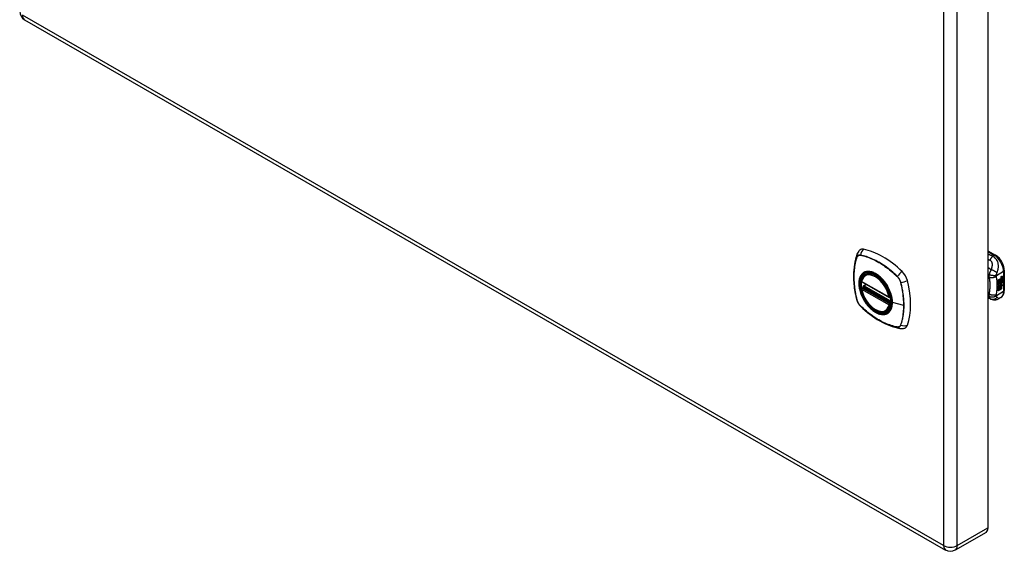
# Model space of a CAD drawing. Header units: inches. Extents: x 5.2 to 98, y 7.4 to 63.6.
# Tile 75 of 82: x 83.1 to 98, y 24.7 to 32.7. Entities that reach past the tile are written whole.
import ezdxf

# ---------------------------------------------------------------- set-up
doc = ezdxf.new("R2010")
doc.units = ezdxf.units.IN
doc.header["$LTSCALE"] = 6.250991
doc.header["$MEASUREMENT"] = 0
doc.layers.add('Visible Edges(ANSI)', color=7, linetype='Continuous', lineweight=25)
doc.layers.add('Visible Tangent Edges(ANSI)', color=7, linetype='Continuous', lineweight=25)

msp = doc.modelspace()

# ---------------------------------------------------------------- linework, layer by layer
at = {"layer": 'Visible Edges(ANSI)'}
for p, q in [((97.723, 44.295), (97.723, 25.074)), ((83.207, 32.732), (97.085, 24.74)), ((97.723, 29.249), (97.838, 29.183)), ((97.969, 28.956), (97.969, 28.65)), ((95.822, 28.783), (96.236, 28.545)), ((95.879, 28.887), (95.896, 28.897)), ((97.878, 28.811), (97.916, 28.832)), ((97.878, 28.796), (97.915, 28.817)), ((97.916, 28.817), (97.878, 28.795)), ((97.878, 28.792), (97.916, 28.814)), ((97.878, 28.795), (97.878, 28.811)), ((97.878, 28.778), (97.919, 28.801)), ((97.921, 28.801), (97.878, 28.776)), ((97.878, 28.774), (97.925, 28.801)), ((97.878, 28.776), (97.878, 28.792)), ((97.878, 28.759), (97.915, 28.78)), ((97.915, 28.824), (97.918, 28.825)), ((97.915, 28.817), (97.915, 28.824)), ((97.916, 28.823), (97.915, 28.824)), ((97.916, 28.817), (97.915, 28.817)), ((97.915, 28.803), (97.915, 28.813)), ((97.916, 28.802), (97.915, 28.803)), ((97.915, 28.793), (97.92, 28.798)), ((97.915, 28.78), (97.915, 28.793)), ((97.916, 28.792), (97.915, 28.793)), ((97.916, 28.779), (97.915, 28.78)), ((97.919, 28.825), (97.916, 28.823)), ((97.916, 28.823), (97.916, 28.817)), ((97.916, 28.814), (97.916, 28.802)), ((97.916, 28.802), (97.921, 28.801)), ((97.925, 28.801), (97.916, 28.792)), ((97.916, 28.792), (97.916, 28.779)), ((97.918, 28.817), (97.942, 28.826)), ((97.919, 28.825), (97.918, 28.826)), ((97.943, 28.825), (97.918, 28.816)), ((97.918, 28.822), (97.922, 28.824)), ((97.918, 28.816), (97.918, 28.822)), ((97.918, 28.813), (97.93, 28.807)), ((97.918, 28.804), (97.918, 28.813)), ((97.918, 28.804), (97.925, 28.802)), ((97.926, 28.802), (97.918, 28.804)), ((97.918, 28.791), (97.926, 28.8)), ((97.918, 28.785), (97.929, 28.798)), ((97.93, 28.797), (97.918, 28.782)), ((97.918, 28.782), (97.918, 28.791)), ((97.922, 28.826), (97.921, 28.827)), ((97.924, 28.846), (97.922, 28.847)), ((97.923, 28.844), (97.922, 28.844)), ((97.924, 28.828), (97.922, 28.829)), ((97.922, 28.824), (97.922, 28.826)), ((97.926, 28.802), (97.925, 28.802)), ((97.926, 28.857), (97.942, 28.863)), ((97.926, 28.839), (97.942, 28.845)), ((97.926, 28.8), (97.926, 28.802)), ((97.927, 28.864), (97.943, 28.869)), ((97.943, 28.862), (97.927, 28.856)), ((97.943, 28.844), (97.927, 28.838)), ((97.93, 28.797), (97.929, 28.798)), ((97.929, 28.798), (97.942, 28.792)), ((97.93, 28.807), (97.943, 28.822)), ((97.943, 28.791), (97.93, 28.797)), ((97.931, 28.766), (97.931, 28.785)), ((97.932, 28.786), (97.932, 28.766)), ((97.933, 28.847), (97.943, 28.851)), ((97.933, 28.829), (97.943, 28.833)), ((97.933, 28.804), (97.942, 28.814)), ((97.933, 28.803), (97.933, 28.804)), ((97.934, 28.803), (97.933, 28.804)), ((97.934, 28.802), (97.933, 28.803)), ((97.943, 28.813), (97.934, 28.803)), ((97.934, 28.803), (97.934, 28.802)), ((97.934, 28.802), (97.943, 28.8)), ((97.938, 28.785), (97.942, 28.788)), ((97.942, 28.863), (97.942, 28.869)), ((97.943, 28.862), (97.942, 28.863)), ((97.942, 28.845), (97.942, 28.851)), ((97.943, 28.844), (97.942, 28.845)), ((97.942, 28.826), (97.942, 28.832)), ((97.943, 28.825), (97.942, 28.826)), ((97.942, 28.814), (97.942, 28.82)), ((97.943, 28.813), (97.942, 28.814)), ((97.942, 28.792), (97.942, 28.8)), ((97.943, 28.791), (97.942, 28.792)), ((97.943, 28.869), (97.943, 28.862)), ((97.943, 28.851), (97.943, 28.844)), ((97.943, 28.833), (97.943, 28.825)), ((97.943, 28.822), (97.943, 28.813)), ((97.943, 28.8), (97.943, 28.791)), ((95.822, 28.688), (95.836, 28.696)), ((95.841, 28.707), (95.841, 28.71)), ((95.847, 28.721), (95.888, 28.745)), ((97.878, 28.737), (97.878, 28.774)), ((97.879, 28.758), (97.878, 28.758)), ((97.878, 28.738), (97.889, 28.738)), ((97.878, 28.704), (97.902, 28.737)), ((97.891, 28.737), (97.878, 28.737)), ((97.878, 28.72), (97.891, 28.737)), ((97.878, 28.647), (97.878, 28.72)), ((97.879, 28.701), (97.878, 28.701)), ((97.878, 28.649), (97.892, 28.657)), ((97.893, 28.656), (97.878, 28.647)), ((97.916, 28.779), (97.879, 28.758)), ((97.879, 28.758), (97.902, 28.751)), ((97.904, 28.736), (97.879, 28.701)), ((97.879, 28.701), (97.893, 28.71)), ((97.891, 28.737), (97.889, 28.738)), ((97.892, 28.657), (97.892, 28.709)), ((97.893, 28.656), (97.892, 28.657)), ((97.893, 28.71), (97.893, 28.656)), ((97.895, 28.711), (97.91, 28.72)), ((97.895, 28.657), (97.895, 28.711)), ((97.895, 28.659), (97.909, 28.667)), ((97.91, 28.666), (97.895, 28.657)), ((97.902, 28.751), (97.916, 28.771)), ((97.904, 28.736), (97.902, 28.737)), ((97.902, 28.737), (97.916, 28.734)), ((97.917, 28.733), (97.904, 28.736)), ((97.909, 28.667), (97.909, 28.719)), ((97.91, 28.666), (97.909, 28.667)), ((97.91, 28.72), (97.91, 28.666)), ((97.912, 28.729), (97.917, 28.733)), ((97.926, 28.729), (97.912, 28.729)), ((97.913, 28.75), (97.918, 28.757)), ((97.914, 28.75), (97.913, 28.75)), ((97.913, 28.73), (97.925, 28.73)), ((97.913, 28.721), (97.926, 28.729)), ((97.913, 28.667), (97.913, 28.721)), ((97.913, 28.669), (97.926, 28.677)), ((97.928, 28.676), (97.913, 28.667)), ((97.92, 28.756), (97.914, 28.75)), ((97.914, 28.75), (97.935, 28.744)), ((97.917, 28.733), (97.916, 28.734)), ((97.92, 28.756), (97.918, 28.757)), ((97.923, 28.764), (97.922, 28.765)), ((97.926, 28.729), (97.925, 28.73)), ((97.926, 28.677), (97.926, 28.729)), ((97.928, 28.729), (97.926, 28.729)), ((97.926, 28.729), (97.949, 28.729)), ((97.928, 28.676), (97.926, 28.677)), ((97.928, 28.777), (97.927, 28.778)), ((97.927, 28.74), (97.933, 28.745)), ((97.928, 28.739), (97.927, 28.74)), ((97.928, 28.764), (97.928, 28.777)), ((97.935, 28.744), (97.928, 28.739)), ((97.928, 28.739), (97.95, 28.728)), ((97.928, 28.729), (97.928, 28.676)), ((97.95, 28.728), (97.928, 28.729)), ((97.932, 28.766), (97.931, 28.766)), ((96.248, 28.545), (96.251, 28.547)), ((97.769, 28.519), (97.723, 28.537)), ((97.772, 28.518), (97.769, 28.519)), ((97.916, 28.544), (97.876, 28.521)), ((96.191, 28.345), (96.208, 28.355)), ((97.693, 25.006), (97.23, 24.74))]:
    msp.add_line(p, q, dxfattribs=at)
at = {"layer": 'Visible Edges(ANSI)', "flags": 128}
for points in [[(95.792, 29.259), (95.784, 29.252), (95.777, 29.244), (95.765, 29.228), (95.755, 29.212), (95.748, 29.196)], [(95.748, 29.196), (95.736, 29.159), (95.726, 29.121), (95.717, 29.082), (95.71, 29.043), (95.705, 29.002), (95.701, 28.961), (95.699, 28.919), (95.698, 28.876), (95.699, 28.832), (95.701, 28.789), (95.705, 28.744), (95.71, 28.699), (95.717, 28.654), (95.725, 28.608), (95.734, 28.562), (95.745, 28.516)], [(97.969, 28.956), (97.968, 28.972), (97.966, 28.988), (97.963, 29.005), (97.959, 29.021), (97.953, 29.038), (97.947, 29.054), (97.939, 29.07), (97.931, 29.085), (97.922, 29.101), (97.912, 29.115), (97.901, 29.129), (97.889, 29.142), (97.877, 29.154), (97.864, 29.164), (97.851, 29.174), (97.838, 29.183)], [(95.816, 28.796), (95.82, 28.811), (95.826, 28.825), (95.832, 28.838), (95.839, 28.85), (95.848, 28.861), (95.857, 28.871), (95.867, 28.88), (95.879, 28.887)], [(96.14, 28.81), (96.158, 28.788), (96.175, 28.765), (96.192, 28.74), (96.207, 28.715), (96.221, 28.69), (96.234, 28.663), (96.245, 28.636), (96.255, 28.61)], [(96.191, 28.345), (96.179, 28.339), (96.167, 28.335), (96.155, 28.332), (96.141, 28.33), (96.128, 28.329), (96.114, 28.33), (96.1, 28.332), (96.085, 28.336), (96.071, 28.34), (96.056, 28.346), (96.041, 28.353), (96.027, 28.361), (96.012, 28.37), (95.997, 28.38), (95.983, 28.392), (95.969, 28.404), (95.955, 28.417), (95.942, 28.431), (95.929, 28.445), (95.916, 28.461), (95.904, 28.477), (95.892, 28.493), (95.881, 28.51), (95.871, 28.528), (95.861, 28.546), (95.853, 28.564), (95.844, 28.582), (95.837, 28.601), (95.831, 28.62), (95.825, 28.638), (95.82, 28.657), (95.816, 28.675)], [(95.836, 28.696), (95.838, 28.697), (95.84, 28.701), (95.841, 28.704), (95.841, 28.707)], [(97.916, 28.544), (97.929, 28.553), (97.94, 28.564), (97.949, 28.576), (97.957, 28.589), (97.962, 28.604), (97.966, 28.619), (97.968, 28.634), (97.969, 28.65)], [(95.745, 28.516), (95.749, 28.501), (95.755, 28.487), (95.761, 28.474), (95.768, 28.461), (95.775, 28.448), (95.784, 28.436), (95.794, 28.425), (95.804, 28.414)], [(97.876, 28.521), (97.867, 28.516), (97.858, 28.512), (97.848, 28.509), (97.838, 28.507), (97.828, 28.506), (97.819, 28.506), (97.809, 28.507), (97.8, 28.509), (97.797, 28.509), (97.794, 28.51), (97.79, 28.511), (97.784, 28.513), (97.778, 28.515), (97.772, 28.518)], [(95.804, 28.414), (95.839, 28.381), (95.874, 28.35), (95.909, 28.32), (95.945, 28.292), (95.981, 28.265), (96.018, 28.24), (96.055, 28.216), (96.092, 28.194), (96.129, 28.173), (96.167, 28.154), (96.205, 28.137), (96.243, 28.121), (96.28, 28.108), (96.318, 28.096), (96.356, 28.086), (96.394, 28.078)], [(96.394, 28.078), (96.411, 28.076), (96.43, 28.076), (96.45, 28.078), (96.46, 28.081), (96.469, 28.084)]]:
    msp.add_lwpolyline(points, dxfattribs=at)
at = {"layer": 'Visible Edges(ANSI)'}
for centre, radius, start, end in [((83.28, 32.858), 0.146, 180, 240.064), ((95.828, 28.793), 0.0118, 166.5789, 240.064), ((95.828, 28.677), 0.0118, 119.936, 190.602), ((95.853, 28.711), 0.0118, 119.936, 187.8207), ((96.242, 28.555), 0.0118, 240.064, 299.936), ((97.157, 24.867), 0.146, 240.064, 299.936)]:
    msp.add_arc(centre, radius, start, end, dxfattribs=at)
for centre, major_axis, start_param, end_param in [((95.889, 29.111), (-0.088, 0.154), 5.827357, 6.382176), ((96.139, 28.113), (-0.639, 1.109), 5.172085, 5.827357), ((96.035, 28.616), (-0.157, 0.273), 5.503606, 6.749051), ((96.39, 28.822), (0.088, -0.154), 1.114968, 2.030492), ((96.035, 28.616), (-0.157, 0.273), 0.593057, 1.013697), ((95.652, 28.957), (-0.639, 1.109), 3.601288, 4.256561), ((97.926, 28.839), (-0.008, -0.0139), 5.599531, 6.283185), ((97.927, 28.839), (-0.008, -0.0139), 5.474827, 6.308913), ((97.922, 28.855), (0.00349, 0.00607), 1.10591, 2.348655), ((97.929, 28.859), (-0.0082, -0.0142), 5.490247, 6.612005), ((97.922, 28.837), (0.00337, 0.00586), 1.080045, 2.345144), ((97.928, 28.84), (-0.008, -0.0139), 5.486737, 6.497871), ((97.925, 28.847), (0.0096, 0.0166), 0.591478, 1.10591), ((97.927, 28.859), (-0.0082, -0.0142), 0.086325, 0.32882), ((97.924, 28.828), (0.0096, 0.0166), 0.846591, 1.080045), ((97.927, 28.841), (-0.008, -0.0139), 0.088333, 0.214686), ((97.924, 28.852), (0.002, 0.00347), 1.194468, 2.460773), ((97.927, 28.854), (-0.00419, -0.00728), 5.602365, 6.283185), ((97.924, 28.834), (0.002, 0.00347), 1.194614, 2.459504), ((97.927, 28.836), (-0.00419, -0.00728), 5.601097, 6.283185), ((97.925, 28.85), (0.00409, 0.00711), 0.608795, 1.194468), ((97.925, 28.851), (-0.002, -0.00347), 4.33606, 5.602365), ((97.928, 28.854), (-0.00419, -0.00728), 5.602365, 6.501309), ((97.925, 28.832), (0.00409, 0.00711), 0.608932, 1.194614), ((97.925, 28.833), (-0.002, -0.00347), 4.336206, 5.601097), ((97.928, 28.835), (-0.00419, -0.00728), 5.601097, 6.50115), ((97.927, 28.768), (0.0094, 0.0163), 0.3673, 1.199629), ((97.926, 28.849), (-0.00409, -0.00711), 3.750388, 4.33606), ((97.926, 28.831), (-0.00409, -0.00711), 3.750524, 4.336206), ((97.936, 28.874), (-0.0155, -0.0269), 0.234705, 0.623342), ((97.937, 28.856), (-0.0155, -0.0269), 0.217964, 0.608932), ((97.925, 28.771), (0.0102, 0.0177), 5.053908, 5.889616), ((97.913, 28.763), (0.0202, 0.0351), 5.348557, 5.747216), ((97.915, 28.762), (-0.0202, -0.0351), 2.206964, 2.656801), ((97.93, 28.776), (-0.011, -0.0191), 5.44239, 6.249461), ((97.931, 28.775), (-0.011, -0.0191), 5.27034, 6.249461), ((97.924, 28.773), (0.00506, 0.00878), 1.199629, 2.268394), ((97.931, 28.775), (-0.0099, -0.0173), 5.328451, 6.266738), ((97.925, 28.772), (-0.00364, -0.00633), 4.818058, 5.834093), ((97.928, 28.774), (-0.00559, -0.00971), 5.834093, 6.283185), ((97.924, 28.772), (0.00318, 0.00552), 0.285255, 1.676465), ((97.926, 28.771), (-0.00364, -0.00633), 4.818058, 5.834093), ((97.933, 28.782), (-0.0132, -0.023), 0.05511, 0.723506), ((97.935, 28.781), (-0.0132, -0.023), 6.266738, 7.006692), ((97.926, 28.771), (0.00318, 0.00552), 0.285255, 1.676465), ((97.929, 28.774), (-0.00559, -0.00971), 5.834093, 6.944434), ((97.933, 28.771), (0.0066, 0.0114), 3.865099, 5.348557), ((97.934, 28.771), (0.00319, 0.00555), 3.637533, 5.053908), ((97.934, 28.77), (-0.0066, -0.0114), 0.723506, 2.206964), ((96.035, 28.616), (0.157, -0.273), 5.81732, 7.062765), ((96.39, 28.242), (0.088, -0.154), 6.184194, 6.742881), ((97.62, 25.133), (0.073, -0.127), 0, 0.787332)]:
    msp.add_ellipse(centre, major_axis=major_axis, ratio=0.578093, start_param=start_param, end_param=end_param, dxfattribs=at)
msp.add_ellipse((96.031, 28.614), major_axis=(-0.16, 0.277), ratio=0.578093, dxfattribs=at)
at = {"layer": 'Visible Tangent Edges(ANSI)'}
for p, q in [((97.054, 44.029), (97.054, 24.807)), ((97.261, 24.807), (97.261, 44.029)), ((97.054, 24.807), (83.177, 32.799)), ((97.723, 29.236), (97.818, 29.181)), ((95.749, 29.151), (95.749, 29.151)), ((95.8, 29.181), (95.801, 29.181)), ((97.818, 29.181), (97.795, 29.168)), ((97.85, 28.878), (97.957, 28.94)), ((97.957, 28.94), (97.957, 28.634)), ((96.233, 28.55), (95.819, 28.789)), ((96.355, 28.862), (96.355, 28.862)), ((97.723, 28.863), (97.739, 28.852)), ((97.922, 28.85), (97.921, 28.85)), ((97.922, 28.831), (97.921, 28.832)), ((97.924, 28.854), (97.922, 28.855)), ((97.924, 28.836), (97.922, 28.836)), ((97.927, 28.856), (97.926, 28.857)), ((97.927, 28.838), (97.926, 28.839)), ((95.819, 28.673), (96.233, 28.434)), ((95.828, 28.687), (95.839, 28.694)), ((96.242, 28.449), (95.828, 28.687)), ((95.839, 28.694), (96.253, 28.455)), ((96.257, 28.471), (95.847, 28.706)), ((95.853, 28.721), (95.891, 28.743)), ((96.257, 28.488), (95.853, 28.721)), ((96.407, 28.772), (96.407, 28.772)), ((97.957, 28.634), (97.85, 28.572)), ((97.922, 28.766), (97.92, 28.767)), ((97.922, 28.772), (97.921, 28.773)), ((97.933, 28.759), (97.932, 28.759)), ((97.943, 28.773), (97.942, 28.774)), ((95.749, 28.51), (95.749, 28.51)), ((96.25, 28.553), (96.25, 28.553)), ((97.739, 28.599), (97.723, 28.606)), ((95.801, 28.42), (95.8, 28.42)), ((96.253, 28.455), (96.242, 28.449)), ((96.25, 28.432), (96.252, 28.433)), ((96.453, 28.425), (96.282, 28.468)), ((96.355, 28.101), (96.355, 28.101)), ((96.407, 28.131), (96.407, 28.131)), ((97.261, 24.807), (97.723, 25.074))]:
    msp.add_line(p, q, dxfattribs=at)
at = {"layer": 'Visible Tangent Edges(ANSI)', "flags": 128}
for points in [[(95.748, 29.153), (95.741, 29.131), (95.734, 29.109), (95.728, 29.086), (95.723, 29.063), (95.718, 29.039), (95.714, 29.014), (95.71, 28.989), (95.707, 28.963), (95.705, 28.937), (95.703, 28.911), (95.702, 28.884), (95.702, 28.857), (95.702, 28.83), (95.703, 28.802), (95.705, 28.774), (95.707, 28.746), (95.71, 28.717), (95.714, 28.688), (95.718, 28.659), (95.723, 28.63), (95.728, 28.6), (95.734, 28.57), (95.741, 28.54), (95.748, 28.51)], [(95.749, 28.51), (95.741, 28.54), (95.735, 28.57), (95.729, 28.6), (95.723, 28.629), (95.718, 28.659), (95.714, 28.688), (95.711, 28.717), (95.708, 28.745), (95.706, 28.774), (95.704, 28.802), (95.703, 28.829), (95.703, 28.857), (95.703, 28.884), (95.704, 28.91), (95.705, 28.936), (95.708, 28.962), (95.711, 28.988), (95.714, 29.013), (95.718, 29.037), (95.723, 29.061), (95.729, 29.084), (95.735, 29.107), (95.741, 29.129), (95.749, 29.151)], [(95.801, 29.184), (95.798, 29.184), (95.795, 29.185), (95.792, 29.185), (95.789, 29.185), (95.786, 29.185), (95.783, 29.184), (95.781, 29.184), (95.778, 29.183), (95.775, 29.182), (95.773, 29.182), (95.77, 29.18), (95.768, 29.179), (95.766, 29.178), (95.764, 29.176), (95.762, 29.175), (95.76, 29.173), (95.758, 29.171), (95.756, 29.169), (95.755, 29.166), (95.753, 29.164), (95.752, 29.161), (95.75, 29.159), (95.749, 29.156), (95.748, 29.153)], [(95.749, 29.151), (95.75, 29.154), (95.751, 29.157), (95.752, 29.159), (95.754, 29.162), (95.755, 29.164), (95.757, 29.166), (95.759, 29.168), (95.76, 29.17), (95.762, 29.172), (95.764, 29.174), (95.766, 29.175), (95.769, 29.177), (95.771, 29.178), (95.773, 29.179), (95.776, 29.18), (95.778, 29.181), (95.781, 29.181), (95.783, 29.182), (95.786, 29.182), (95.789, 29.182), (95.792, 29.182), (95.795, 29.182), (95.797, 29.182), (95.8, 29.181)], [(96.357, 28.864), (96.334, 28.885), (96.311, 28.906), (96.289, 28.926), (96.266, 28.945), (96.242, 28.964), (96.219, 28.982), (96.196, 29), (96.172, 29.017), (96.149, 29.033), (96.125, 29.048), (96.101, 29.063), (96.078, 29.077), (96.054, 29.09), (96.031, 29.102), (96.007, 29.114), (95.984, 29.125), (95.961, 29.135), (95.937, 29.144), (95.914, 29.153), (95.891, 29.161), (95.868, 29.168), (95.846, 29.174), (95.823, 29.179), (95.801, 29.184)], [(95.801, 29.181), (95.823, 29.177), (95.846, 29.172), (95.868, 29.166), (95.891, 29.159), (95.914, 29.151), (95.937, 29.143), (95.96, 29.133), (95.984, 29.123), (96.007, 29.112), (96.03, 29.101), (96.054, 29.088), (96.077, 29.075), (96.101, 29.061), (96.124, 29.047), (96.148, 29.031), (96.171, 29.015), (96.195, 28.998), (96.218, 28.981), (96.241, 28.963), (96.265, 28.944), (96.287, 28.924), (96.31, 28.904), (96.333, 28.883), (96.355, 28.862)], [(97.795, 29.168), (97.792, 29.169), (97.789, 29.17), (97.786, 29.171), (97.783, 29.173), (97.78, 29.174), (97.777, 29.175), (97.774, 29.176), (97.771, 29.177), (97.768, 29.178), (97.765, 29.18), (97.762, 29.181), (97.759, 29.182), (97.756, 29.183), (97.753, 29.184), (97.75, 29.186), (97.747, 29.187), (97.744, 29.188), (97.741, 29.189), (97.738, 29.19), (97.735, 29.191), (97.732, 29.193), (97.729, 29.194), (97.726, 29.195), (97.723, 29.196)], [(97.723, 29.121), (97.724, 29.12), (97.726, 29.12), (97.727, 29.119), (97.728, 29.119), (97.729, 29.118), (97.73, 29.118), (97.732, 29.117), (97.733, 29.117), (97.734, 29.116), (97.735, 29.116), (97.736, 29.115), (97.738, 29.115), (97.739, 29.114), (97.74, 29.114), (97.741, 29.113), (97.742, 29.113), (97.744, 29.113), (97.745, 29.112), (97.746, 29.112), (97.747, 29.111), (97.749, 29.111), (97.75, 29.11), (97.751, 29.11), (97.752, 29.109)], [(97.795, 29.168), (97.793, 29.166), (97.791, 29.164), (97.789, 29.163), (97.787, 29.161), (97.785, 29.159), (97.783, 29.157), (97.781, 29.155), (97.78, 29.152), (97.778, 29.15), (97.776, 29.148), (97.774, 29.145), (97.772, 29.143), (97.77, 29.14), (97.768, 29.138), (97.767, 29.135), (97.765, 29.132), (97.763, 29.13), (97.762, 29.127), (97.76, 29.124), (97.758, 29.121), (97.757, 29.118), (97.755, 29.115), (97.754, 29.112), (97.752, 29.109)], [(97.752, 29.109), (97.758, 29.107), (97.763, 29.103), (97.768, 29.099), (97.772, 29.094), (97.775, 29.088), (97.778, 29.083), (97.78, 29.077), (97.782, 29.07), (97.783, 29.064), (97.784, 29.057), (97.784, 29.051), (97.785, 29.044), (97.785, 29.038), (97.784, 29.031), (97.784, 29.024), (97.783, 29.017), (97.782, 29.011), (97.781, 29.004), (97.78, 28.997), (97.778, 28.99), (97.776, 28.984), (97.774, 28.977), (97.772, 28.97), (97.77, 28.963)], [(97.858, 28.915), (97.862, 28.924), (97.865, 28.933), (97.868, 28.942), (97.87, 28.951), (97.873, 28.96), (97.875, 28.969), (97.877, 28.979), (97.878, 28.989), (97.879, 28.999), (97.88, 29.009), (97.88, 29.02), (97.88, 29.031), (97.878, 29.042), (97.877, 29.054), (97.874, 29.066), (97.87, 29.078), (97.865, 29.091), (97.859, 29.104), (97.852, 29.116), (97.843, 29.128), (97.832, 29.14), (97.821, 29.151), (97.808, 29.16), (97.795, 29.168)], [(96.28, 28.47), (96.274, 28.412), (96.257, 28.363), (96.229, 28.326), (96.193, 28.302), (96.149, 28.292), (96.099, 28.297), (96.046, 28.317), (95.993, 28.351), (95.941, 28.396), (95.893, 28.452), (95.852, 28.515), (95.819, 28.582), (95.796, 28.652), (95.784, 28.719), (95.782, 28.782), (95.793, 28.836), (95.814, 28.881), (95.845, 28.913), (95.885, 28.931), (95.931, 28.935), (95.983, 28.924), (96.036, 28.898), (96.089, 28.86), (96.139, 28.81)], [(95.869, 28.931), (95.867, 28.93), (95.866, 28.929), (95.864, 28.929), (95.863, 28.928), (95.861, 28.927), (95.86, 28.927), (95.859, 28.926), (95.857, 28.925), (95.856, 28.925), (95.854, 28.924), (95.853, 28.923), (95.852, 28.922), (95.85, 28.921), (95.849, 28.921), (95.847, 28.92), (95.846, 28.919), (95.845, 28.918), (95.843, 28.917), (95.842, 28.916), (95.841, 28.915), (95.839, 28.914), (95.838, 28.913), (95.837, 28.912), (95.836, 28.911)], [(96.191, 28.745), (96.179, 28.762), (96.167, 28.779), (96.155, 28.794), (96.142, 28.81), (96.129, 28.825), (96.116, 28.839), (96.102, 28.852), (96.088, 28.864), (96.074, 28.876), (96.059, 28.887), (96.045, 28.896), (96.03, 28.905), (96.015, 28.913), (96.001, 28.92), (95.987, 28.926), (95.972, 28.931), (95.958, 28.934), (95.944, 28.937), (95.931, 28.939), (95.917, 28.939), (95.905, 28.939), (95.892, 28.937), (95.88, 28.934), (95.869, 28.931)], [(97.77, 28.963), (97.768, 28.964), (97.766, 28.966), (97.764, 28.967), (97.762, 28.968), (97.76, 28.97), (97.758, 28.971), (97.756, 28.972), (97.754, 28.974), (97.752, 28.975), (97.75, 28.977), (97.748, 28.978), (97.747, 28.979), (97.745, 28.981), (97.743, 28.982), (97.741, 28.983), (97.739, 28.985), (97.737, 28.986), (97.735, 28.987), (97.733, 28.989), (97.731, 28.99), (97.729, 28.991), (97.727, 28.993), (97.725, 28.994), (97.723, 28.995)], [(97.77, 28.963), (97.768, 28.96), (97.766, 28.957), (97.765, 28.954), (97.763, 28.951), (97.762, 28.948), (97.76, 28.946), (97.759, 28.943), (97.757, 28.94), (97.756, 28.937), (97.755, 28.934), (97.754, 28.931), (97.752, 28.928), (97.751, 28.924), (97.75, 28.921), (97.748, 28.917), (97.747, 28.914), (97.746, 28.911), (97.745, 28.907), (97.744, 28.904), (97.743, 28.901), (97.742, 28.898), (97.742, 28.894), (97.741, 28.891), (97.74, 28.888)], [(97.858, 28.915), (97.856, 28.918), (97.854, 28.92), (97.851, 28.922), (97.848, 28.925), (97.845, 28.927), (97.842, 28.929), (97.839, 28.932), (97.835, 28.934), (97.831, 28.936), (97.827, 28.939), (97.823, 28.941), (97.819, 28.943), (97.815, 28.946), (97.811, 28.948), (97.807, 28.95), (97.802, 28.952), (97.798, 28.953), (97.794, 28.955), (97.79, 28.957), (97.786, 28.958), (97.781, 28.96), (97.778, 28.961), (97.774, 28.962), (97.77, 28.963)], [(95.836, 28.911), (95.827, 28.903), (95.819, 28.894), (95.811, 28.884), (95.804, 28.873), (95.798, 28.862), (95.793, 28.849), (95.788, 28.836), (95.784, 28.822), (95.782, 28.807), (95.779, 28.791), (95.778, 28.775), (95.778, 28.759), (95.778, 28.742), (95.779, 28.724), (95.782, 28.706), (95.784, 28.688), (95.788, 28.67), (95.793, 28.651), (95.798, 28.632), (95.804, 28.613), (95.811, 28.595), (95.819, 28.576), (95.827, 28.557), (95.836, 28.539)], [(96.355, 28.862), (96.358, 28.859), (96.361, 28.856), (96.364, 28.853), (96.367, 28.849), (96.37, 28.846), (96.372, 28.843), (96.375, 28.839), (96.378, 28.835), (96.38, 28.832), (96.383, 28.828), (96.385, 28.824), (96.387, 28.82), (96.389, 28.817), (96.391, 28.813), (96.393, 28.809), (96.395, 28.805), (96.397, 28.801), (96.399, 28.797), (96.401, 28.793), (96.402, 28.789), (96.403, 28.784), (96.405, 28.78), (96.406, 28.776), (96.407, 28.772)], [(96.409, 28.772), (96.408, 28.776), (96.407, 28.781), (96.406, 28.785), (96.404, 28.789), (96.403, 28.793), (96.401, 28.797), (96.399, 28.801), (96.397, 28.806), (96.396, 28.81), (96.393, 28.814), (96.391, 28.818), (96.389, 28.822), (96.387, 28.826), (96.384, 28.829), (96.382, 28.833), (96.379, 28.837), (96.377, 28.841), (96.374, 28.844), (96.371, 28.848), (96.368, 28.851), (96.365, 28.854), (96.363, 28.858), (96.36, 28.861), (96.357, 28.864)], [(97.74, 28.888), (97.74, 28.886), (97.74, 28.885), (97.739, 28.883), (97.739, 28.881), (97.739, 28.879), (97.739, 28.878), (97.739, 28.876), (97.738, 28.874), (97.738, 28.873), (97.738, 28.871), (97.738, 28.87), (97.738, 28.868), (97.738, 28.867), (97.738, 28.866), (97.738, 28.864), (97.738, 28.863), (97.738, 28.861), (97.738, 28.86), (97.738, 28.859), (97.738, 28.857), (97.738, 28.856), (97.739, 28.855), (97.739, 28.853), (97.739, 28.852)], [(97.849, 28.865), (97.846, 28.863), (97.842, 28.86), (97.838, 28.858), (97.834, 28.856), (97.83, 28.853), (97.825, 28.851), (97.82, 28.85), (97.815, 28.848), (97.81, 28.847), (97.805, 28.845), (97.8, 28.844), (97.794, 28.844), (97.789, 28.843), (97.783, 28.843), (97.778, 28.843), (97.773, 28.843), (97.768, 28.843), (97.763, 28.844), (97.758, 28.845), (97.754, 28.846), (97.75, 28.847), (97.746, 28.849), (97.742, 28.85), (97.739, 28.852)], [(97.739, 28.852), (97.74, 28.849), (97.74, 28.845), (97.741, 28.842), (97.742, 28.838), (97.742, 28.835), (97.743, 28.831), (97.744, 28.827), (97.744, 28.824), (97.745, 28.82), (97.745, 28.817), (97.746, 28.813), (97.746, 28.809), (97.747, 28.806), (97.747, 28.802), (97.747, 28.798), (97.748, 28.794), (97.748, 28.791), (97.749, 28.787), (97.749, 28.783), (97.749, 28.779), (97.749, 28.776), (97.75, 28.772), (97.75, 28.768), (97.75, 28.764)], [(97.85, 28.878), (97.846, 28.877), (97.843, 28.876), (97.839, 28.876), (97.835, 28.875), (97.831, 28.875), (97.826, 28.874), (97.822, 28.874), (97.817, 28.874), (97.812, 28.874), (97.807, 28.874), (97.801, 28.875), (97.796, 28.875), (97.791, 28.875), (97.786, 28.876), (97.78, 28.877), (97.775, 28.878), (97.77, 28.879), (97.765, 28.88), (97.761, 28.881), (97.756, 28.882), (97.752, 28.884), (97.748, 28.885), (97.744, 28.887), (97.74, 28.888)], [(97.849, 28.865), (97.849, 28.866), (97.849, 28.866), (97.849, 28.867), (97.849, 28.867), (97.849, 28.868), (97.849, 28.868), (97.849, 28.869), (97.849, 28.869), (97.849, 28.87), (97.849, 28.87), (97.849, 28.871), (97.849, 28.871), (97.849, 28.872), (97.849, 28.872), (97.849, 28.873), (97.849, 28.873), (97.849, 28.874), (97.849, 28.874), (97.849, 28.875), (97.849, 28.876), (97.849, 28.876), (97.849, 28.877), (97.85, 28.877), (97.85, 28.878)], [(97.849, 28.584), (97.851, 28.597), (97.853, 28.61), (97.855, 28.622), (97.856, 28.635), (97.858, 28.647), (97.859, 28.66), (97.86, 28.672), (97.861, 28.684), (97.861, 28.696), (97.862, 28.708), (97.862, 28.72), (97.862, 28.732), (97.862, 28.744), (97.862, 28.756), (97.861, 28.767), (97.861, 28.779), (97.86, 28.79), (97.859, 28.801), (97.858, 28.812), (97.856, 28.823), (97.855, 28.834), (97.853, 28.844), (97.851, 28.855), (97.849, 28.865)], [(97.85, 28.878), (97.85, 28.88), (97.85, 28.881), (97.85, 28.883), (97.851, 28.885), (97.851, 28.887), (97.851, 28.888), (97.852, 28.89), (97.852, 28.892), (97.852, 28.894), (97.853, 28.895), (97.853, 28.897), (97.853, 28.899), (97.854, 28.901), (97.854, 28.902), (97.854, 28.903), (97.855, 28.905), (97.855, 28.906), (97.856, 28.908), (97.856, 28.909), (97.856, 28.91), (97.857, 28.912), (97.857, 28.913), (97.858, 28.914), (97.858, 28.915)], [(95.836, 28.696), (95.836, 28.696), (95.836, 28.696), (95.836, 28.696), (95.836, 28.696), (95.836, 28.695), (95.836, 28.695), (95.836, 28.695), (95.836, 28.695), (95.836, 28.695), (95.836, 28.695), (95.836, 28.695), (95.836, 28.695), (95.836, 28.695), (95.836, 28.695), (95.836, 28.695), (95.836, 28.695), (95.836, 28.695), (95.836, 28.695), (95.836, 28.695), (95.836, 28.695), (95.836, 28.695), (95.836, 28.695), (95.836, 28.695), (95.836, 28.695)], [(95.836, 28.695), (95.836, 28.695), (95.836, 28.695), (95.836, 28.695), (95.836, 28.695), (95.836, 28.695), (95.836, 28.695), (95.836, 28.695), (95.836, 28.695), (95.836, 28.695), (95.836, 28.695), (95.836, 28.695), (95.836, 28.695), (95.836, 28.695), (95.836, 28.695), (95.836, 28.695), (95.836, 28.695), (95.836, 28.695), (95.837, 28.695), (95.837, 28.694), (95.837, 28.694), (95.837, 28.694), (95.837, 28.694), (95.837, 28.694), (95.838, 28.694)], [(95.838, 28.694), (95.838, 28.694), (95.838, 28.694), (95.838, 28.694), (95.838, 28.694), (95.838, 28.694), (95.838, 28.694), (95.838, 28.694), (95.838, 28.694), (95.838, 28.694), (95.838, 28.694), (95.838, 28.694), (95.838, 28.694), (95.838, 28.694), (95.839, 28.694), (95.839, 28.694), (95.839, 28.694), (95.839, 28.694), (95.839, 28.694), (95.839, 28.694), (95.839, 28.694), (95.839, 28.694), (95.839, 28.694), (95.839, 28.694), (95.839, 28.694)], [(95.841, 28.709), (95.841, 28.708), (95.841, 28.708), (95.841, 28.708), (95.841, 28.708), (95.841, 28.708), (95.841, 28.708), (95.841, 28.708), (95.841, 28.708), (95.841, 28.708), (95.841, 28.708), (95.841, 28.708), (95.841, 28.708), (95.841, 28.708), (95.841, 28.708), (95.841, 28.708), (95.841, 28.708), (95.841, 28.708), (95.841, 28.707), (95.841, 28.707), (95.841, 28.707), (95.841, 28.707), (95.841, 28.707), (95.841, 28.707), (95.841, 28.707)], [(95.844, 28.708), (95.844, 28.708), (95.844, 28.708), (95.844, 28.708), (95.844, 28.708), (95.844, 28.708), (95.843, 28.708), (95.843, 28.708), (95.843, 28.708), (95.843, 28.708), (95.843, 28.708), (95.843, 28.708), (95.842, 28.708), (95.842, 28.708), (95.842, 28.708), (95.842, 28.708), (95.842, 28.709), (95.842, 28.709), (95.842, 28.709), (95.842, 28.709), (95.842, 28.709), (95.842, 28.709), (95.842, 28.709), (95.841, 28.709), (95.841, 28.709)], [(95.847, 28.706), (95.847, 28.706), (95.847, 28.706), (95.847, 28.707), (95.847, 28.707), (95.847, 28.707), (95.847, 28.707), (95.847, 28.707), (95.846, 28.707), (95.846, 28.707), (95.846, 28.707), (95.846, 28.707), (95.846, 28.707), (95.846, 28.707), (95.846, 28.707), (95.846, 28.707), (95.845, 28.707), (95.845, 28.707), (95.845, 28.708), (95.845, 28.708), (95.845, 28.708), (95.845, 28.708), (95.845, 28.708), (95.845, 28.708), (95.844, 28.708)], [(96.224, 28.688), (96.223, 28.69), (96.221, 28.692), (96.22, 28.695), (96.219, 28.697), (96.218, 28.7), (96.216, 28.702), (96.215, 28.705), (96.214, 28.707), (96.212, 28.71), (96.211, 28.712), (96.21, 28.714), (96.208, 28.717), (96.207, 28.719), (96.205, 28.722), (96.204, 28.724), (96.203, 28.726), (96.201, 28.729), (96.2, 28.731), (96.198, 28.733), (96.197, 28.736), (96.195, 28.738), (96.194, 28.741), (96.192, 28.743), (96.191, 28.745)], [(96.282, 28.468), (96.282, 28.477), (96.282, 28.485), (96.281, 28.494), (96.281, 28.503), (96.28, 28.512), (96.279, 28.521), (96.277, 28.53), (96.276, 28.539), (96.274, 28.548), (96.272, 28.557), (96.27, 28.566), (96.267, 28.576), (96.265, 28.585), (96.262, 28.594), (96.259, 28.604), (96.256, 28.613), (96.252, 28.623), (96.249, 28.632), (96.245, 28.641), (96.241, 28.651), (96.237, 28.66), (96.233, 28.669), (96.229, 28.678), (96.224, 28.688)], [(96.407, 28.772), (96.411, 28.757), (96.414, 28.742), (96.418, 28.727), (96.421, 28.712), (96.424, 28.697), (96.427, 28.682), (96.43, 28.668), (96.433, 28.653), (96.435, 28.638), (96.437, 28.623), (96.44, 28.609), (96.442, 28.594), (96.444, 28.58), (96.445, 28.565), (96.447, 28.551), (96.448, 28.536), (96.449, 28.522), (96.45, 28.508), (96.451, 28.494), (96.452, 28.48), (96.453, 28.466), (96.453, 28.452), (96.453, 28.439), (96.453, 28.425)], [(96.409, 28.13), (96.416, 28.151), (96.423, 28.174), (96.429, 28.197), (96.434, 28.22), (96.439, 28.244), (96.443, 28.269), (96.447, 28.294), (96.45, 28.319), (96.452, 28.345), (96.453, 28.371), (96.454, 28.398), (96.455, 28.425), (96.454, 28.452), (96.453, 28.48), (96.452, 28.508), (96.45, 28.537), (96.447, 28.565), (96.443, 28.594), (96.439, 28.624), (96.434, 28.653), (96.429, 28.683), (96.423, 28.712), (96.416, 28.742), (96.409, 28.772)], [(97.75, 28.7), (97.75, 28.696), (97.75, 28.691), (97.749, 28.687), (97.749, 28.683), (97.749, 28.679), (97.749, 28.675), (97.748, 28.671), (97.748, 28.667), (97.747, 28.662), (97.747, 28.658), (97.747, 28.654), (97.746, 28.65), (97.746, 28.646), (97.745, 28.642), (97.745, 28.637), (97.744, 28.633), (97.744, 28.629), (97.743, 28.625), (97.742, 28.62), (97.742, 28.616), (97.741, 28.612), (97.74, 28.608), (97.74, 28.603), (97.739, 28.599)], [(97.75, 28.764), (97.75, 28.761), (97.75, 28.759), (97.75, 28.756), (97.75, 28.754), (97.751, 28.751), (97.751, 28.748), (97.751, 28.746), (97.751, 28.743), (97.751, 28.74), (97.751, 28.738), (97.751, 28.735), (97.751, 28.732), (97.751, 28.73), (97.751, 28.727), (97.751, 28.724), (97.751, 28.721), (97.751, 28.719), (97.751, 28.716), (97.751, 28.713), (97.75, 28.711), (97.75, 28.708), (97.75, 28.705), (97.75, 28.702), (97.75, 28.7)], [(95.748, 28.51), (95.749, 28.506), (95.75, 28.502), (95.752, 28.498), (95.753, 28.494), (95.755, 28.49), (95.756, 28.486), (95.758, 28.481), (95.76, 28.477), (95.762, 28.473), (95.764, 28.469), (95.766, 28.465), (95.768, 28.461), (95.77, 28.457), (95.773, 28.453), (95.775, 28.45), (95.778, 28.446), (95.781, 28.442), (95.783, 28.439), (95.786, 28.435), (95.789, 28.432), (95.792, 28.429), (95.795, 28.425), (95.798, 28.422), (95.801, 28.419)], [(95.8, 28.42), (95.797, 28.423), (95.795, 28.426), (95.792, 28.429), (95.789, 28.433), (95.786, 28.436), (95.783, 28.439), (95.781, 28.443), (95.778, 28.447), (95.776, 28.45), (95.773, 28.454), (95.771, 28.458), (95.769, 28.462), (95.766, 28.465), (95.764, 28.469), (95.762, 28.473), (95.76, 28.477), (95.759, 28.481), (95.757, 28.485), (95.755, 28.489), (95.754, 28.493), (95.752, 28.498), (95.751, 28.502), (95.75, 28.506), (95.749, 28.51)], [(95.836, 28.539), (95.837, 28.537), (95.838, 28.534), (95.839, 28.532), (95.841, 28.529), (95.842, 28.527), (95.843, 28.524), (95.845, 28.522), (95.846, 28.52), (95.847, 28.517), (95.849, 28.515), (95.85, 28.512), (95.852, 28.51), (95.853, 28.507), (95.854, 28.505), (95.856, 28.503), (95.857, 28.5), (95.859, 28.498), (95.86, 28.496), (95.861, 28.493), (95.863, 28.491), (95.864, 28.488), (95.866, 28.486), (95.867, 28.484), (95.869, 28.481)], [(96.255, 28.61), (96.257, 28.604), (96.259, 28.598), (96.261, 28.591), (96.262, 28.586), (96.264, 28.58), (96.266, 28.574), (96.267, 28.568), (96.268, 28.562), (96.27, 28.556), (96.271, 28.55), (96.272, 28.544), (96.273, 28.538), (96.274, 28.532), (96.275, 28.526), (96.276, 28.521), (96.277, 28.515), (96.277, 28.509), (96.278, 28.504), (96.278, 28.498), (96.279, 28.492), (96.279, 28.487), (96.279, 28.481), (96.28, 28.476), (96.28, 28.47)], [(97.739, 28.599), (97.739, 28.597), (97.739, 28.596), (97.738, 28.594), (97.738, 28.592), (97.738, 28.591), (97.738, 28.589), (97.738, 28.587), (97.738, 28.586), (97.738, 28.584), (97.738, 28.583), (97.738, 28.581), (97.738, 28.579), (97.738, 28.578), (97.738, 28.576), (97.738, 28.574), (97.738, 28.573), (97.739, 28.571), (97.739, 28.57), (97.739, 28.568), (97.739, 28.566), (97.739, 28.565), (97.74, 28.563), (97.74, 28.561), (97.74, 28.56)], [(97.849, 28.584), (97.846, 28.583), (97.842, 28.582), (97.838, 28.581), (97.834, 28.581), (97.83, 28.58), (97.825, 28.579), (97.82, 28.579), (97.815, 28.579), (97.81, 28.579), (97.805, 28.579), (97.8, 28.58), (97.794, 28.58), (97.789, 28.581), (97.783, 28.582), (97.778, 28.583), (97.773, 28.585), (97.768, 28.586), (97.763, 28.588), (97.758, 28.589), (97.754, 28.591), (97.75, 28.593), (97.746, 28.595), (97.742, 28.597), (97.739, 28.599)], [(97.85, 28.572), (97.846, 28.569), (97.843, 28.567), (97.839, 28.564), (97.835, 28.562), (97.831, 28.56), (97.826, 28.558), (97.822, 28.556), (97.817, 28.554), (97.812, 28.552), (97.807, 28.551), (97.801, 28.55), (97.796, 28.549), (97.791, 28.549), (97.786, 28.549), (97.78, 28.549), (97.775, 28.549), (97.77, 28.55), (97.765, 28.551), (97.761, 28.552), (97.756, 28.553), (97.752, 28.554), (97.748, 28.556), (97.744, 28.558), (97.74, 28.56)], [(97.74, 28.56), (97.741, 28.557), (97.742, 28.555), (97.742, 28.552), (97.743, 28.55), (97.744, 28.547), (97.745, 28.545), (97.746, 28.543), (97.747, 28.54), (97.748, 28.538), (97.749, 28.536), (97.751, 28.534), (97.752, 28.532), (97.753, 28.531), (97.755, 28.529), (97.756, 28.528), (97.757, 28.526), (97.758, 28.525), (97.76, 28.524), (97.761, 28.523), (97.763, 28.522), (97.764, 28.521), (97.766, 28.52), (97.768, 28.519), (97.769, 28.519)], [(97.858, 28.55), (97.856, 28.547), (97.854, 28.543), (97.851, 28.54), (97.848, 28.537), (97.845, 28.534), (97.842, 28.531), (97.839, 28.528), (97.836, 28.526), (97.832, 28.523), (97.828, 28.521), (97.824, 28.519), (97.82, 28.518), (97.816, 28.516), (97.812, 28.515), (97.808, 28.514), (97.804, 28.514), (97.8, 28.513), (97.795, 28.513), (97.791, 28.514), (97.787, 28.514), (97.783, 28.515), (97.779, 28.515), (97.775, 28.516), (97.772, 28.518)], [(97.85, 28.572), (97.85, 28.573), (97.849, 28.573), (97.849, 28.574), (97.849, 28.574), (97.849, 28.575), (97.849, 28.575), (97.849, 28.576), (97.849, 28.576), (97.849, 28.577), (97.849, 28.577), (97.849, 28.578), (97.849, 28.578), (97.849, 28.579), (97.849, 28.579), (97.849, 28.58), (97.849, 28.58), (97.849, 28.581), (97.849, 28.581), (97.849, 28.582), (97.849, 28.582), (97.849, 28.583), (97.849, 28.583), (97.849, 28.584), (97.849, 28.584)], [(97.858, 28.55), (97.858, 28.55), (97.857, 28.551), (97.857, 28.551), (97.856, 28.552), (97.856, 28.552), (97.856, 28.553), (97.855, 28.554), (97.855, 28.554), (97.854, 28.555), (97.854, 28.556), (97.854, 28.556), (97.853, 28.557), (97.853, 28.558), (97.853, 28.559), (97.852, 28.561), (97.852, 28.562), (97.852, 28.563), (97.851, 28.564), (97.851, 28.565), (97.851, 28.567), (97.85, 28.568), (97.85, 28.569), (97.85, 28.571), (97.85, 28.572)], [(97.876, 28.521), (97.878, 28.522), (97.879, 28.523), (97.879, 28.524), (97.88, 28.525), (97.88, 28.526), (97.88, 28.527), (97.88, 28.528), (97.88, 28.529), (97.879, 28.53), (97.879, 28.531), (97.878, 28.533), (97.877, 28.534), (97.876, 28.535), (97.875, 28.536), (97.873, 28.538), (97.872, 28.539), (97.871, 28.54), (97.869, 28.542), (97.867, 28.543), (97.866, 28.544), (97.864, 28.546), (97.862, 28.547), (97.86, 28.549), (97.858, 28.55)], [(96.355, 28.101), (96.333, 28.105), (96.31, 28.11), (96.288, 28.116), (96.265, 28.123), (96.242, 28.131), (96.219, 28.139), (96.196, 28.149), (96.172, 28.159), (96.149, 28.17), (96.125, 28.181), (96.102, 28.194), (96.078, 28.207), (96.055, 28.221), (96.031, 28.235), (96.008, 28.251), (95.984, 28.267), (95.961, 28.284), (95.938, 28.301), (95.914, 28.319), (95.891, 28.338), (95.868, 28.358), (95.846, 28.378), (95.823, 28.399), (95.801, 28.42)], [(95.801, 28.419), (95.823, 28.398), (95.846, 28.377), (95.868, 28.357), (95.891, 28.338), (95.915, 28.319), (95.938, 28.3), (95.961, 28.283), (95.985, 28.266), (96.008, 28.25), (96.032, 28.235), (96.055, 28.22), (96.079, 28.206), (96.102, 28.193), (96.126, 28.18), (96.149, 28.169), (96.173, 28.158), (96.196, 28.148), (96.22, 28.138), (96.243, 28.13), (96.266, 28.122), (96.289, 28.115), (96.312, 28.109), (96.334, 28.104), (96.357, 28.099)], [(95.869, 28.481), (95.88, 28.465), (95.892, 28.448), (95.905, 28.432), (95.918, 28.417), (95.931, 28.402), (95.945, 28.388), (95.958, 28.375), (95.972, 28.363), (95.987, 28.351), (96.001, 28.34), (96.015, 28.331), (96.03, 28.322), (96.045, 28.314), (96.059, 28.307), (96.074, 28.301), (96.088, 28.296), (96.102, 28.292), (96.116, 28.29), (96.129, 28.288), (96.142, 28.288), (96.155, 28.288), (96.168, 28.29), (96.179, 28.292), (96.191, 28.296)], [(96.224, 28.315), (96.229, 28.319), (96.233, 28.324), (96.237, 28.328), (96.241, 28.333), (96.245, 28.338), (96.249, 28.343), (96.253, 28.348), (96.256, 28.354), (96.259, 28.359), (96.262, 28.365), (96.265, 28.371), (96.267, 28.378), (96.27, 28.384), (96.272, 28.391), (96.274, 28.398), (96.276, 28.405), (96.277, 28.413), (96.279, 28.42), (96.28, 28.428), (96.281, 28.436), (96.282, 28.444), (96.282, 28.452), (96.282, 28.46), (96.282, 28.468)], [(96.253, 28.455), (96.253, 28.455), (96.253, 28.455), (96.253, 28.455), (96.253, 28.455), (96.253, 28.455), (96.253, 28.455), (96.253, 28.455), (96.254, 28.455), (96.254, 28.455), (96.254, 28.455), (96.254, 28.455), (96.254, 28.455), (96.254, 28.455), (96.254, 28.455), (96.254, 28.455), (96.254, 28.455), (96.254, 28.454), (96.254, 28.454), (96.254, 28.454), (96.254, 28.454), (96.254, 28.454), (96.254, 28.454), (96.254, 28.454), (96.254, 28.454)], [(96.254, 28.454), (96.255, 28.454), (96.255, 28.454), (96.255, 28.454), (96.255, 28.454), (96.255, 28.454), (96.255, 28.454), (96.255, 28.454), (96.255, 28.454), (96.255, 28.454), (96.255, 28.454), (96.255, 28.454), (96.255, 28.454), (96.255, 28.454), (96.255, 28.454), (96.255, 28.454), (96.255, 28.454), (96.255, 28.454), (96.255, 28.454), (96.255, 28.454), (96.255, 28.454), (96.255, 28.454), (96.255, 28.454), (96.255, 28.454), (96.255, 28.454)], [(96.453, 28.425), (96.453, 28.411), (96.453, 28.398), (96.453, 28.385), (96.452, 28.371), (96.451, 28.358), (96.45, 28.345), (96.449, 28.332), (96.448, 28.319), (96.447, 28.307), (96.445, 28.294), (96.444, 28.282), (96.442, 28.269), (96.44, 28.257), (96.437, 28.245), (96.435, 28.233), (96.433, 28.221), (96.43, 28.209), (96.427, 28.197), (96.424, 28.186), (96.421, 28.175), (96.418, 28.164), (96.414, 28.153), (96.411, 28.142), (96.407, 28.131)], [(96.191, 28.296), (96.192, 28.297), (96.194, 28.297), (96.195, 28.298), (96.197, 28.299), (96.198, 28.299), (96.2, 28.3), (96.201, 28.301), (96.202, 28.301), (96.204, 28.302), (96.205, 28.303), (96.207, 28.304), (96.208, 28.304), (96.21, 28.305), (96.211, 28.306), (96.212, 28.307), (96.214, 28.308), (96.215, 28.309), (96.216, 28.31), (96.218, 28.311), (96.219, 28.312), (96.22, 28.312), (96.221, 28.313), (96.223, 28.314), (96.224, 28.315)], [(96.407, 28.131), (96.406, 28.128), (96.405, 28.125), (96.403, 28.123), (96.402, 28.12), (96.401, 28.118), (96.399, 28.116), (96.397, 28.114), (96.395, 28.112), (96.393, 28.11), (96.391, 28.108), (96.389, 28.107), (96.387, 28.105), (96.385, 28.104), (96.383, 28.103), (96.38, 28.102), (96.378, 28.101), (96.375, 28.101), (96.372, 28.1), (96.37, 28.1), (96.367, 28.1), (96.364, 28.1), (96.361, 28.1), (96.358, 28.1), (96.355, 28.101)], [(96.357, 28.099), (96.36, 28.099), (96.363, 28.098), (96.365, 28.098), (96.368, 28.098), (96.371, 28.098), (96.374, 28.098), (96.377, 28.099), (96.379, 28.1), (96.382, 28.1), (96.384, 28.101), (96.387, 28.102), (96.389, 28.104), (96.391, 28.105), (96.393, 28.107), (96.396, 28.108), (96.397, 28.11), (96.399, 28.112), (96.401, 28.114), (96.403, 28.116), (96.404, 28.119), (96.406, 28.121), (96.407, 28.124), (96.408, 28.127), (96.409, 28.13)]]:
    msp.add_lwpolyline(points, dxfattribs=at)
at = {"layer": 'Visible Tangent Edges(ANSI)'}
for centre, major_axis, ratio, start_param, end_param in [((83.28, 32.858), (-0.073, -0.127), 0.578093, 5.495853, 6.283185), ((95.886, 29.172), (-0.021, -0.116), 0.732657, 3.836161, 4.745518), ((95.86, 29.157), (-0.111, 0.039), 0.731263, 0, 0.488467), ((95.757, 29.153), (0.00929, -0.00325), 0.727761, 3.627167, 3.867813), ((95.808, 29.183), (0.00185, 0.00967), 0.732515, 1.610157, 1.850804), ((97.818, 29.149), (0.0196, 0.0341), 0.578093, 0, 0.783464), ((97.818, 29.02), (0.098, -0.171), 0.578093, 0.787332, 2.358128), ((96.034, 28.616), (-0.173, 0.3), 0.578093, 5.049679, 10.658285), ((96.415, 28.867), (-0.0822, -0.0848), 0.362026, 4.182044, 5.091401), ((97.929, 28.956), (0.0394, 0), 0.575862, 5.497787, 6.283185), ((95.828, 28.793), (-0.0115, 0.0027), 0.695905, 0, 0.935665), ((96.026, 28.611), (-0.15, 0.261), 0.578093, 4.16689, 6.832552), ((95.828, 28.793), (-0.0059, -0.0102), 0.578093, 5.495853, 6.283185), ((96.035, 28.616), (-0.156, 0.271), 0.578093, 5.008642, 6.283185), ((96.361, 28.864), (-0.00681, -0.00711), 0.364019, 5.089303, 5.329949), ((96.442, 28.821), (-0.115, -0.029), 0.359195, 1.190857, 2.100214), ((95.828, 28.677), (-0.0116, -0.0022), 0.423362, 0, 0.692028), ((95.828, 28.677), (-0.0059, -0.0102), 0.578093, 3.925057, 5.495853), ((96.026, 28.611), (0.15, -0.261), 0.578093, 4.16689, 6.832552), ((95.828, 28.677), (-0.0059, 0.0102), 0.578093, 5.499721, 6.283185), ((95.83, 28.706), (0.0019, -0.0117), 0.983789, 0.322582, 1.638537), ((95.836, 28.705), (0.0039, 0.0112), 0.654364, 3.80656, 5.233141), ((95.839, 28.703), (0.0059, 0.0102), 0.578093, 3.925057, 5.333981), ((95.853, 28.711), (-0.0117, -0.0016), 0.469248, 0, 0.204023), ((95.853, 28.711), (-0.0059, -0.0102), 0.578093, 3.925057, 5.349392), ((95.853, 28.711), (-0.0059, 0.0102), 0.578093, 5.499721, 6.283185), ((96.412, 28.776), (-0.00956, -0.00234), 0.361195, 0.95229, 1.192936), ((97.818, 28.714), (0.098, -0.171), 0.578093, 0, 0.787332), ((97.929, 28.65), (0.0394, 0), 0.575862, 5.497787, 6.283185), ((95.86, 28.545), (-0.115, -0.029), 0.359195, 0, 0.145182), ((95.757, 28.513), (-0.00955, -0.00239), 0.36454, 0.145508, 0.386154), ((96.035, 28.616), (-0.156, 0.271), 0.578093, 4.16689, 4.416136), ((96.242, 28.555), (-0.0116, -0.0022), 0.423362, 0.692028, 2.262824), ((96.242, 28.555), (-0.0059, -0.0102), 0.578093, 5.495853, 6.283185), ((96.242, 28.555), (0.0059, -0.0102), 0.578093, 0, 1.025297), ((95.808, 28.426), (-0.00684, -0.00708), 0.367364, 5.896099, 6.136746), ((95.886, 28.499), (-0.0822, -0.0848), 0.362026, 6.137077, 6.283185), ((96.035, 28.616), (0.156, -0.271), 0.578093, 0, 0.549367), ((96.242, 28.439), (0.0059, 0.0102), 0.578093, 0.783464, 2.354261), ((96.242, 28.439), (0.0115, -0.0027), 0.695905, 4.077257, 5.648054), ((96.242, 28.439), (0.0059, -0.0102), 0.578093, 0.549367, 2.358128), ((96.253, 28.465), (-0.0059, -0.0102), 0.578093, 0.783464, 1.09593), ((96.256, 28.463), (-0.00747, -0.00915), 0.48384, 0.86768, 0.967749), ((96.284, 28.471), (-0.00492, 0), 0.575862, 0.141897, 1.156289), ((96.361, 28.107), (0.00181, 0.00967), 0.72917, 2.411878, 2.652524), ((96.415, 28.194), (-0.021, -0.116), 0.732657, 5.791194, 6.283185), ((96.412, 28.136), (-0.00931, 0.0032), 0.731106, 1.28729, 1.527937), ((96.442, 28.21), (-0.111, 0.039), 0.731263, 1.534142, 2.443499), ((97.157, 24.867), (-0.073, -0.127), 0.578093, 5.495853, 6.283185), ((97.157, 24.867), (0.146, 0), 0.575862, 3.926991, 5.497787), ((97.157, 24.867), (0.073, -0.127), 0.578093, 0, 0.787332)]:
    msp.add_ellipse(centre, major_axis=major_axis, ratio=ratio, start_param=start_param, end_param=end_param, dxfattribs=at)
for centre, major_axis in [((96.034, 28.616), (0.171, -0.297)), ((96.031, 28.614), (-0.162, 0.282)), ((96.031, 28.614), (0.162, -0.281))]:
    msp.add_ellipse(centre, major_axis=major_axis, ratio=0.578093, dxfattribs=at)

doc.saveas('drawing.dxf')
